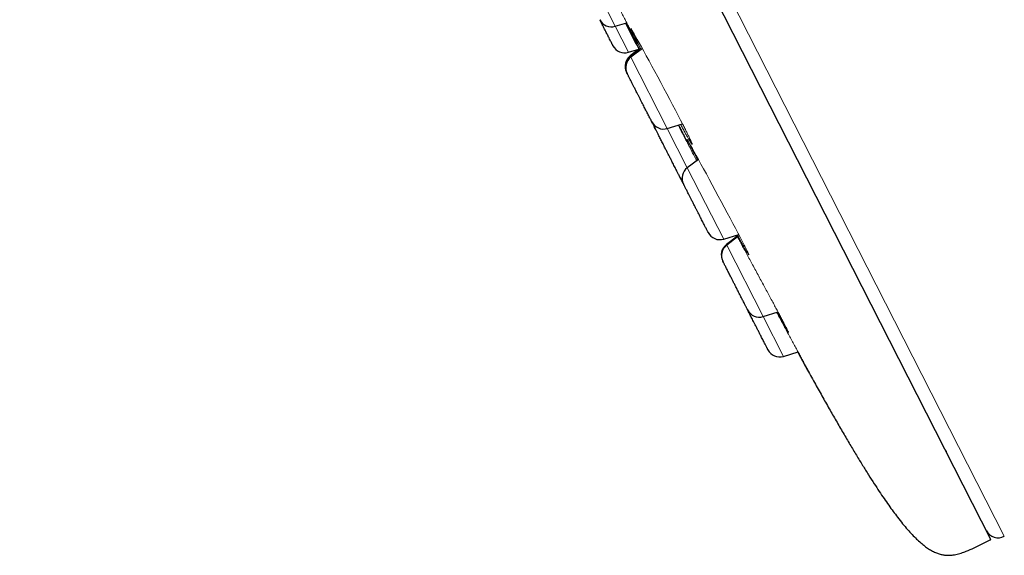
# Model space of a CAD drawing. Header units: millimetres. Extents: x 8 to 1352, y 12 to 1248.
# Tile 27 of 119: x 51 to 89, y 1082 to 1103. Entities that reach past the tile are written whole.
import ezdxf

# ---------------------------------------------------------------- set-up
doc = ezdxf.new("R2010")
doc.units = ezdxf.units.MM

msp = doc.modelspace()

# ---------------------------------------------------------------- linework, layer by layer
at = {"color": 252, "linetype": 'Continuous', "lineweight": 0}
for p, q in [((51.732, 1156.073), (88.931, 1083.068)), ((74.074, 1102.54), (73.389, 1103.884)), ((74.579, 1101.549), (74.074, 1102.54)), ((74.653, 1101.404), (74.648, 1101.414)), ((74.673, 1101.364), (74.653, 1101.404)), ((76.062, 1098.639), (74.673, 1101.364)), ((76.826, 1097.14), (76.062, 1098.639)), ((78.214, 1094.414), (76.826, 1097.14)), ((78.333, 1094.182), (78.321, 1094.206)), ((79.721, 1091.457), (78.333, 1094.182)), ((80.495, 1089.938), (79.721, 1091.457))]:
    msp.add_line(p, q, dxfattribs=at)
at = {"color": 7, "linetype": 'Continuous', "lineweight": 30}
for p, q in [((88.422, 1082.941), (51.331, 1155.737)), ((74.074, 1102.54), (74.514, 1102.675)), ((74.579, 1101.549), (74.973, 1101.669)), ((74.976, 1101.661), (74.648, 1101.414)), ((75.001, 1101.666), (74.653, 1101.404)), ((75.109, 1101.692), (74.673, 1101.364)), ((76.062, 1098.639), (76.642, 1098.816)), ((77.251, 1097.46), (76.826, 1097.14)), ((76.655, 1096.564), (76.669, 1096.539)), ((78.214, 1094.414), (78.792, 1094.591)), ((78.664, 1094.552), (78.71, 1094.466)), ((78.697, 1094.489), (78.321, 1094.206)), ((78.748, 1094.495), (78.333, 1094.182)), ((79.721, 1091.457), (80.292, 1091.631)), ((79.9, 1090.197), (79.904, 1090.189)), ((80.495, 1089.938), (81.056, 1090.109)), ((86.695, 1086.341), (86.708, 1086.307))]:
    msp.add_line(p, q, dxfattribs=at)
at = {"color": 252, "linetype": 'Continuous', "lineweight": 0, "flags": 128}
for points in [[(75.062, 1101.657), (75.042, 1101.696), (74.961, 1101.854), (74.89, 1101.994), (74.829, 1102.117), (74.777, 1102.223), (74.735, 1102.309), (74.703, 1102.376), (74.683, 1102.422), (74.673, 1102.446), (74.675, 1102.45), (74.688, 1102.432), (74.713, 1102.394), (74.748, 1102.334), (74.794, 1102.254), (74.849, 1102.156), (74.915, 1102.039), (74.991, 1101.903), (75.073, 1101.754), (75.163, 1101.59), (75.26, 1101.413), (75.364, 1101.22), (75.472, 1101.022), (75.583, 1100.818), (75.696, 1100.607), (75.813, 1100.389), (75.929, 1100.171), (76.044, 1099.956), (76.156, 1099.744), (76.266, 1099.535), (76.373, 1099.332), (76.473, 1099.14), (76.567, 1098.958), (76.654, 1098.788), (76.654, 1098.788)], [(77.215, 1097.433), (77.158, 1097.545), (77.081, 1097.693), (77.013, 1097.827), (76.954, 1097.943), (76.906, 1098.039), (76.868, 1098.116), (76.841, 1098.172), (76.824, 1098.208), (76.819, 1098.222), (76.826, 1098.216), (76.843, 1098.188), (76.872, 1098.139), (76.911, 1098.07), (76.961, 1097.981), (77.021, 1097.873), (77.09, 1097.748), (77.168, 1097.606), (77.254, 1097.449), (77.348, 1097.275), (77.448, 1097.093), (77.552, 1096.901), (77.661, 1096.7), (77.776, 1096.487), (77.891, 1096.274), (78.007, 1096.06), (78.123, 1095.845), (78.239, 1095.628), (78.353, 1095.416), (78.461, 1095.211), (78.566, 1095.015), (78.665, 1094.828), (78.758, 1094.65), (78.843, 1094.487), (78.92, 1094.34), (78.988, 1094.207), (78.988, 1094.207)]]:
    msp.add_lwpolyline(points, dxfattribs=at)
at = {"color": 7, "linetype": 'Continuous', "lineweight": 30}
for centre, start, end in [((73.928, 1103.019), 207, 287), ((74.433, 1102.027), 207, 287), ((74.949, 1101.014), 127, 207), ((74.954, 1101.004), 127, 207), ((74.974, 1100.965), 127, 207), ((75.916, 1099.117), 207, 287), ((76.047, 1098.859), 190.1649, 207), ((76.989, 1097.011), 207, 224.6743), ((77.127, 1096.74), 127, 207), ((78.068, 1094.892), 207, 287), ((78.622, 1093.806), 127, 207), ((78.634, 1093.783), 127, 207), ((79.575, 1091.935), 207, 287), ((80.349, 1090.416), 207, 287), ((88.695, 1083.508), 207, 298.1516)]:
    msp.add_arc(centre, 0.5, start, end, dxfattribs=at)
at = {"color": 252, "linetype": 'Continuous', "lineweight": 0}
for points, knots in [([(73.821, 1104.016), (73.831, 1103.998), (73.878, 1103.908), (73.961, 1103.746), (74.071, 1103.533), (74.179, 1103.324), (74.282, 1103.123), (74.38, 1102.932), (74.472, 1102.752), (74.528, 1102.642), (74.556, 1102.587)], [0, 0, 0, 0, 0.034366, 0.17162, 0.309132, 0.448151, 0.586676, 0.724139, 0.861576, 1, 1, 1, 1]), ([(74.556, 1102.587), (74.583, 1102.535), (74.636, 1102.431), (74.705, 1102.295), (74.765, 1102.175), (74.815, 1102.074), (74.856, 1101.993), (74.885, 1101.932), (74.904, 1101.892), (74.912, 1101.874), (74.909, 1101.876), (74.895, 1101.9), (74.87, 1101.946), (74.834, 1102.012), (74.788, 1102.098), (74.732, 1102.204), (74.667, 1102.327), (74.592, 1102.469), (74.533, 1102.583), (74.496, 1102.654), (74.489, 1102.667)], [0, 0, 0, 0, 0.058316, 0.116283, 0.174292, 0.232746, 0.290723, 0.348376, 0.406129, 0.464436, 0.522655, 0.580338, 0.637998, 0.696172, 0.754899, 0.812721, 0.870205, 0.927913, 0.986951, 1, 1, 1, 1]), ([(74.989, 1101.657), (74.967, 1101.699), (74.918, 1101.796), (74.848, 1101.932), (74.78, 1102.065), (74.721, 1102.18), (74.672, 1102.277), (74.633, 1102.354), (74.605, 1102.41), (74.587, 1102.445), (74.581, 1102.46), (74.586, 1102.452), (74.601, 1102.423), (74.628, 1102.374), (74.664, 1102.304), (74.711, 1102.214), (74.769, 1102.105), (74.835, 1101.978), (74.91, 1101.834), (74.972, 1101.716), (75.011, 1101.641), (75.019, 1101.625)], [0, 0, 0, 0, 0.041951, 0.097183, 0.152383, 0.208265, 0.264225, 0.319408, 0.374592, 0.430533, 0.485814, 0.541329, 0.596982, 0.652244, 0.707717, 0.762807, 0.818062, 0.874013, 0.929021, 0.983993, 1, 1, 1, 1]), ([(76.477, 1098.766), (76.484, 1098.753), (76.526, 1098.671), (76.607, 1098.515), (76.719, 1098.3), (76.831, 1098.083), (76.945, 1097.865), (77.057, 1097.648), (77.137, 1097.495), (77.177, 1097.418), (77.182, 1097.408)], [0, 0, 0, 0, 0.028892, 0.189427, 0.345704, 0.501936, 0.659675, 0.820523, 0.977819, 1, 1, 1, 1]), ([(76.743, 1098.296), (76.76, 1098.262), (76.794, 1098.195), (76.833, 1098.118), (76.861, 1098.062), (76.878, 1098.026), (76.884, 1098.012), (76.879, 1098.019), (76.863, 1098.047), (76.836, 1098.098), (76.798, 1098.168), (76.751, 1098.258), (76.693, 1098.367), (76.626, 1098.495), (76.556, 1098.628), (76.505, 1098.725), (76.483, 1098.767)], [0, 0, 0, 0, 0.072871, 0.14529, 0.217754, 0.290779, 0.363276, 0.435314, 0.50744, 0.580238, 0.653077, 0.725168, 0.797166, 0.869755, 0.943197, 1, 1, 1, 1]), ([(76.498, 1098.772), (76.512, 1098.745), (76.555, 1098.663), (76.617, 1098.541), (76.686, 1098.407), (76.724, 1098.333), (76.743, 1098.296)], [0, 0, 0, 0, 0.140501, 0.426365, 0.712169, 1, 1, 1, 1]), ([(76.654, 1098.788), (76.681, 1098.735), (76.735, 1098.629), (76.805, 1098.489), (76.866, 1098.364), (76.917, 1098.258), (76.958, 1098.171), (76.988, 1098.103), (77.007, 1098.056), (77.015, 1098.031), (77.011, 1098.026), (76.997, 1098.042), (76.971, 1098.08), (76.934, 1098.14), (76.887, 1098.219), (76.83, 1098.318), (76.764, 1098.435), (76.688, 1098.571), (76.622, 1098.69), (76.579, 1098.77), (76.567, 1098.793)], [0, 0, 0, 0, 0.057366, 0.114438, 0.171641, 0.229416, 0.286609, 0.343597, 0.40086, 0.458923, 0.516441, 0.573491, 0.630638, 0.688479, 0.746534, 0.803766, 0.860745, 0.918039, 0.976251, 1, 1, 1, 1]), ([(78.725, 1094.478), (78.721, 1094.486), (78.706, 1094.515), (78.693, 1094.54), (78.684, 1094.558)], [0, 0, 0, 0, 0.282991, 1, 1, 1, 1]), ([(78.707, 1094.565), (78.735, 1094.513), (78.792, 1094.407), (78.887, 1094.232), (78.989, 1094.043), (79.097, 1093.844), (79.208, 1093.638), (79.321, 1093.428), (79.438, 1093.213), (79.555, 1092.995), (79.672, 1092.779), (79.787, 1092.566), (79.899, 1092.358), (80.008, 1092.156), (80.112, 1091.962), (80.21, 1091.78), (80.301, 1091.611), (80.384, 1091.454), (80.459, 1091.313), (80.524, 1091.189), (80.58, 1091.083), (80.608, 1091.028), (80.622, 1091)], [0, 0, 0, 0, 0.048231, 0.097957, 0.147964, 0.198689, 0.248474, 0.298131, 0.348155, 0.399057, 0.449231, 0.498985, 0.548869, 0.599426, 0.649951, 0.699851, 0.749627, 0.799754, 0.850166, 0.900074, 0.949888, 1, 1, 1, 1]), ([(78.988, 1094.207), (79.008, 1094.167), (79.048, 1094.088), (79.096, 1093.992), (79.133, 1093.915), (79.159, 1093.858), (79.174, 1093.821), (79.178, 1093.805), (79.17, 1093.811), (79.151, 1093.838), (79.121, 1093.886), (79.08, 1093.954), (79.028, 1094.043), (78.967, 1094.151), (78.896, 1094.277), (78.818, 1094.417), (78.76, 1094.521), (78.732, 1094.573)], [0, 0, 0, 0, 0.0668114, 0.1332721, 0.1998809, 0.2671582, 0.3337975, 0.4001666, 0.4668357, 0.5344228, 0.6014648, 0.6679156, 0.7344422, 0.8017446, 0.8693898, 0.9360495, 1, 1, 1, 1]), ([(80.238, 1091.615), (80.243, 1091.605), (80.287, 1091.525), (80.37, 1091.371), (80.486, 1091.156), (80.6, 1090.944), (80.712, 1090.738), (80.819, 1090.541), (80.92, 1090.354), (81.016, 1090.177), (81.106, 1090.013), (81.186, 1089.864), (81.258, 1089.732), (81.32, 1089.617), (81.372, 1089.52), (81.414, 1089.443), (81.445, 1089.385), (81.456, 1089.363), (81.461, 1089.353)], [0, 0, 0, 0, 0.00868, 0.074194, 0.140173, 0.207285, 0.273516, 0.339165, 0.404956, 0.471596, 0.538264, 0.604098, 0.669755, 0.735853, 0.802352, 0.868189, 0.933899, 1, 1, 1, 1]), ([(80.622, 1091), (80.634, 1090.976), (80.658, 1090.928), (80.68, 1090.882), (80.692, 1090.856), (80.691, 1090.851), (80.679, 1090.867), (80.656, 1090.904), (80.622, 1090.962), (80.576, 1091.041), (80.521, 1091.138), (80.456, 1091.254), (80.381, 1091.388), (80.313, 1091.51), (80.268, 1091.592), (80.253, 1091.619)], [0, 0, 0, 0, 0.080098, 0.159767, 0.239611, 0.320258, 0.400179, 0.479745, 0.55965, 0.640643, 0.721073, 0.800747, 0.880474, 0.961097, 1, 1, 1, 1]), ([(81.461, 1089.353), (81.465, 1089.346), (81.471, 1089.333), (81.467, 1089.339), (81.451, 1089.365), (81.424, 1089.413), (81.386, 1089.481), (81.337, 1089.568), (81.278, 1089.675), (81.208, 1089.8), (81.13, 1089.943), (81.074, 1090.045), (81.042, 1090.103), (81.041, 1090.105)], [0, 0, 0, 0, 0.099777, 0.199012, 0.29846, 0.398911, 0.498501, 0.597614, 0.697127, 0.797981, 0.898234, 0.997493, 1, 1, 1, 1])]:
    msp.add_open_spline(points, degree=3, knots=knots, dxfattribs=at)
at = {"color": 7, "linetype": 'Continuous', "lineweight": 30}
for points, knots in [([(73.987, 1101.801), (73.987, 1101.8), (73.988, 1101.799), (73.984, 1101.807), (73.976, 1101.822), (73.966, 1101.842), (73.955, 1101.863), (73.939, 1101.895), (73.915, 1101.943), (73.88, 1102.012), (73.842, 1102.085), (73.805, 1102.159), (73.768, 1102.23), (73.73, 1102.306), (73.688, 1102.388), (73.643, 1102.476), (73.596, 1102.568), (73.549, 1102.661), (73.512, 1102.734), (73.491, 1102.775), (73.486, 1102.785)], [0, 0, 0, 0, 0.021367, 0.083948, 0.145947, 0.187293, 0.228871, 0.270872, 0.347667, 0.423987, 0.501059, 0.558765, 0.61603, 0.673374, 0.731313, 0.793894, 0.855893, 0.917971, 0.980787, 1, 1, 1, 1]), ([(74.464, 1102.66), (74.533, 1102.524), (74.706, 1102.188), (74.879, 1101.852), (74.982, 1101.651)], [0, 0, 0, 0, 0.404192, 1, 1, 1, 1]), ([(74.505, 1100.785), (74.505, 1100.785), (74.503, 1100.788), (74.504, 1100.787), (74.504, 1100.786)], [0, 0, 0, 0, 0.123342, 1, 1, 1, 1]), ([(74.525, 1100.744), (74.522, 1100.751), (74.514, 1100.766), (74.509, 1100.776), (74.509, 1100.777), (74.508, 1100.778)], [0, 0, 0, 0, 0.3496125, 0.7397948, 1, 1, 1, 1]), ([(75.47, 1098.891), (75.47, 1098.891), (75.47, 1098.89), (75.465, 1098.9), (75.456, 1098.918), (75.445, 1098.939), (75.434, 1098.962), (75.416, 1098.996), (75.391, 1099.045), (75.355, 1099.116), (75.316, 1099.192), (75.278, 1099.267), (75.241, 1099.34), (75.202, 1099.416), (75.16, 1099.499), (75.115, 1099.587), (75.068, 1099.68), (75.02, 1099.774), (74.972, 1099.868), (74.924, 1099.962), (74.882, 1100.044), (74.846, 1100.114), (74.816, 1100.173), (74.779, 1100.246), (74.736, 1100.332), (74.689, 1100.424), (74.65, 1100.499), (74.619, 1100.56), (74.595, 1100.608), (74.574, 1100.649), (74.556, 1100.684), (74.542, 1100.711), (74.533, 1100.729), (74.529, 1100.738), (74.529, 1100.737), (74.529, 1100.737)], [0, 0, 0, 0, 0.01883, 0.051444, 0.083755, 0.105302, 0.12697, 0.148859, 0.188881, 0.228655, 0.268821, 0.298894, 0.328738, 0.358622, 0.388817, 0.421431, 0.453742, 0.486094, 0.51883, 0.551444, 0.583755, 0.605302, 0.62697, 0.648859, 0.688881, 0.728655, 0.768821, 0.798894, 0.828738, 0.858622, 0.888817, 0.921431, 0.953742, 0.986094, 1, 1, 1, 1]), ([(75.599, 1098.637), (75.584, 1098.666), (75.554, 1098.725), (75.511, 1098.809), (75.483, 1098.864), (75.473, 1098.884)], [0, 0, 0, 0, 0.373655, 0.782342, 1, 1, 1, 1]), ([(76.542, 1096.785), (76.543, 1096.785), (76.543, 1096.784), (76.536, 1096.798), (76.525, 1096.82), (76.51, 1096.848), (76.492, 1096.885), (76.469, 1096.929), (76.442, 1096.983), (76.41, 1097.045), (76.375, 1097.114), (76.336, 1097.19), (76.295, 1097.271), (76.256, 1097.347), (76.221, 1097.415), (76.191, 1097.476), (76.15, 1097.555), (76.101, 1097.653), (76.041, 1097.769), (75.987, 1097.875), (75.939, 1097.969), (75.898, 1098.051), (75.857, 1098.131), (75.818, 1098.208), (75.779, 1098.283), (75.743, 1098.354), (75.711, 1098.418), (75.682, 1098.475), (75.657, 1098.524), (75.638, 1098.56), (75.626, 1098.585), (75.616, 1098.603), (75.608, 1098.62), (75.602, 1098.632), (75.602, 1098.63), (75.603, 1098.63)], [0, 0, 0, 0, 0.020958, 0.061124, 0.091197, 0.121041, 0.150926, 0.18112, 0.213734, 0.246045, 0.278397, 0.311133, 0.343747, 0.376058, 0.397605, 0.419273, 0.441162, 0.481184, 0.520958, 0.561124, 0.591197, 0.621041, 0.650925, 0.68112, 0.713734, 0.746045, 0.778397, 0.811133, 0.843747, 0.876058, 0.897605, 0.919273, 0.941162, 0.981221, 1, 1, 1, 1]), ([(76.655, 1096.565), (76.655, 1096.565), (76.655, 1096.565), (76.65, 1096.575), (76.64, 1096.593), (76.626, 1096.621), (76.607, 1096.658), (76.584, 1096.705), (76.563, 1096.745), (76.549, 1096.772), (76.546, 1096.778)], [0, 0, 0, 0, 0.095437, 0.230896, 0.36776, 0.51559, 0.662046, 0.808689, 0.957074, 1, 1, 1, 1]), ([(76.678, 1096.52), (76.677, 1096.522), (76.671, 1096.534), (76.665, 1096.545), (76.661, 1096.552), (76.662, 1096.551), (76.662, 1096.55)], [0, 0, 0, 0, 0.111031, 0.509721, 0.904704, 1, 1, 1, 1]), ([(77.622, 1094.666), (77.623, 1094.666), (77.623, 1094.665), (77.621, 1094.669), (77.617, 1094.676), (77.609, 1094.692), (77.595, 1094.719), (77.571, 1094.766), (77.543, 1094.821), (77.513, 1094.88), (77.483, 1094.939), (77.45, 1095.004), (77.414, 1095.076), (77.373, 1095.155), (77.33, 1095.24), (77.285, 1095.329), (77.238, 1095.421), (77.19, 1095.515), (77.147, 1095.599), (77.11, 1095.672), (77.078, 1095.734), (77.038, 1095.814), (76.989, 1095.908), (76.935, 1096.015), (76.889, 1096.106), (76.849, 1096.183), (76.817, 1096.248), (76.787, 1096.306), (76.76, 1096.359), (76.736, 1096.407), (76.715, 1096.447), (76.699, 1096.478), (76.688, 1096.499), (76.682, 1096.512), (76.682, 1096.512), (76.681, 1096.513)], [0, 0, 0, 0, 0.0068302, 0.0283776, 0.0500455, 0.0719344, 0.1119563, 0.15173, 0.1918961, 0.2219694, 0.2518131, 0.2816977, 0.3118925, 0.3445064, 0.3768171, 0.409169, 0.4419055, 0.4745196, 0.5068302, 0.5283776, 0.5500455, 0.5719344, 0.6119563, 0.65173, 0.6918961, 0.7219694, 0.7518131, 0.7816977, 0.8118925, 0.8445064, 0.8768171, 0.909169, 0.9419055, 0.9745196, 1, 1, 1, 1]), ([(78.207, 1093.519), (78.202, 1093.528), (78.192, 1093.548), (78.183, 1093.566), (78.177, 1093.578), (78.177, 1093.578), (78.176, 1093.579)], [0, 0, 0, 0, 0.259978, 0.517803, 0.775803, 1, 1, 1, 1]), ([(79.129, 1091.709), (79.129, 1091.709), (79.128, 1091.711), (79.118, 1091.731), (79.102, 1091.762), (79.082, 1091.801), (79.061, 1091.842), (79.036, 1091.892), (79.007, 1091.949), (78.974, 1092.014), (78.936, 1092.087), (78.896, 1092.166), (78.853, 1092.251), (78.808, 1092.339), (78.767, 1092.419), (78.73, 1092.491), (78.699, 1092.554), (78.657, 1092.635), (78.607, 1092.733), (78.549, 1092.848), (78.497, 1092.95), (78.452, 1093.039), (78.413, 1093.115), (78.376, 1093.187), (78.341, 1093.256), (78.308, 1093.321), (78.277, 1093.381), (78.251, 1093.432), (78.229, 1093.475), (78.211, 1093.51), (78.2, 1093.532), (78.193, 1093.546), (78.19, 1093.553), (78.188, 1093.557), (78.188, 1093.555), (78.189, 1093.555)], [0, 0, 0, 0, 0.035022, 0.074796, 0.114962, 0.145035, 0.174879, 0.204764, 0.234958, 0.267572, 0.299883, 0.332235, 0.364971, 0.397586, 0.429896, 0.451444, 0.473111, 0.495, 0.535022, 0.574796, 0.614962, 0.645035, 0.674879, 0.704764, 0.734958, 0.767572, 0.799883, 0.832235, 0.864971, 0.897585, 0.929896, 0.951444, 0.973111, 0.995, 1, 1, 1, 1]), ([(79.904, 1090.189), (79.903, 1090.19), (79.902, 1090.192), (79.894, 1090.209), (79.882, 1090.231), (79.867, 1090.261), (79.847, 1090.3), (79.823, 1090.348), (79.793, 1090.405), (79.761, 1090.47), (79.724, 1090.541), (79.685, 1090.618), (79.648, 1090.691), (79.614, 1090.758), (79.584, 1090.817), (79.544, 1090.894), (79.495, 1090.991), (79.436, 1091.107), (79.382, 1091.214), (79.333, 1091.309), (79.29, 1091.393), (79.248, 1091.475), (79.207, 1091.556), (79.168, 1091.632), (79.144, 1091.679), (79.133, 1091.701)], [0, 0, 0, 0, 0.052859, 0.094635, 0.136092, 0.177606, 0.219551, 0.264857, 0.309741, 0.354682, 0.400158, 0.445463, 0.490347, 0.52028, 0.55038, 0.580786, 0.636383, 0.691634, 0.74743, 0.789206, 0.830664, 0.872178, 0.914122, 0.959428, 1, 1, 1, 1]), ([(81.04, 1090.104), (81.051, 1090.084), (81.165, 1089.875), (81.378, 1089.487), (81.676, 1088.949), (81.963, 1088.436), (82.238, 1087.947), (82.509, 1087.475), (82.773, 1087.019), (83.031, 1086.58), (83.278, 1086.168), (83.514, 1085.781), (83.74, 1085.42), (83.952, 1085.088), (84.15, 1084.786), (84.336, 1084.511), (84.514, 1084.255), (84.684, 1084.02), (84.86, 1083.785), (85.041, 1083.555), (85.228, 1083.332), (85.405, 1083.137), (85.573, 1082.967), (85.733, 1082.82), (85.884, 1082.696), (86.035, 1082.59), (86.184, 1082.501), (86.334, 1082.432), (86.478, 1082.383), (86.616, 1082.353), (86.751, 1082.34), (86.907, 1082.342), (87.085, 1082.368), (87.283, 1082.423), (87.515, 1082.508), (87.78, 1082.628), (88.083, 1082.775), (88.298, 1082.88), (88.412, 1082.936), (88.422, 1082.941)], [0, 0, 0, 0, 0.006077, 0.061321, 0.114192, 0.164714, 0.212916, 0.25883, 0.305066, 0.348818, 0.390136, 0.429079, 0.465707, 0.500084, 0.530496, 0.55903, 0.585748, 0.610717, 0.634004, 0.661382, 0.686298, 0.708914, 0.729401, 0.747937, 0.764711, 0.779917, 0.795401, 0.809459, 0.822391, 0.834491, 0.846031, 0.857246, 0.874643, 0.892196, 0.910152, 0.938261, 0.967299, 0.996881, 1, 1, 1, 1])]:
    msp.add_open_spline(points, degree=3, knots=knots, dxfattribs=at)

doc.saveas('drawing.dxf')
